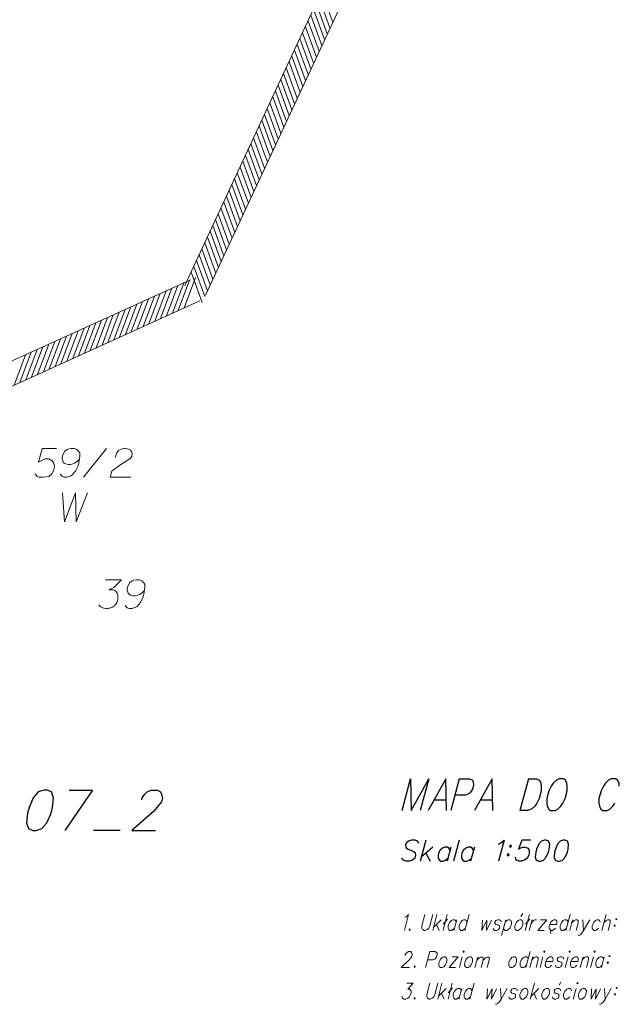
# Model space of a CAD drawing. Header units: metres. Extents: x 5555129 to 5556676, y 5635595 to 5636517.
# Tile 212 of 256: x 5556408 to 5556434, y 5635937 to 5635980. Entities that reach past the tile are written whole.
import ezdxf

# ---------------------------------------------------------------- set-up
doc = ezdxf.new("R2010")
doc.units = ezdxf.units.M
doc.header["$MEASUREMENT"] = 0
doc.linetypes.add('PRZER1-1', pattern=[2, 1, -1])
doc.layers.add('#RAMKA', color=7, linetype='Continuous', lineweight=18)
doc.layers.add('#zakres', color=7, linetype='Continuous', lineweight=18)
doc.layers.add('GESDZI_O', color=7, linetype='Continuous', lineweight=18, true_color=0x0a0909)
doc.layers.add('GESUZY_O', color=7, linetype='PRZER1-1', lineweight=18, true_color=0x008000)

# ---------------------------------------------------------------- blocks, each defined once
blk = doc.blocks.new('*U2049')
at = {"layer": '#RAMKA', "color": 7, "linetype": 'ByBlock', "lineweight": 18}
blk.add_line((5555311.408, 5636181.466), (5555311.223, 5636180.777), dxfattribs=at)
at = {"layer": '#RAMKA', "color": 7, "linetype": 'ByBlock', "lineweight": 18, "flags": 128}
blk.add_lwpolyline([(5555311.408, 5636181.466), (5555311.636, 5636181.466), (5555311.702, 5636181.433), (5555311.718, 5636181.401), (5555311.725, 5636181.336), (5555311.699, 5636181.238), (5555311.657, 5636181.173), (5555311.623, 5636181.14), (5555311.54, 5636181.108), (5555311.312, 5636181.108)], dxfattribs=at)
blk = doc.blocks.new('*U2050')
at = {"layer": '#RAMKA', "color": 7, "linetype": 'ByBlock', "lineweight": 18}
for p, q in [((5555312.644, 5636181.238), (5555312.247, 5636180.777)), ((5555312.371, 5636181.238), (5555312.644, 5636181.238)), ((5555312.247, 5636180.777), (5555312.521, 5636180.777))]:
    blk.add_line(p, q, dxfattribs=at)
blk = doc.blocks.new('*U2051')
at = {"layer": '#RAMKA', "color": 7, "linetype": 'ByBlock', "lineweight": 18}
blk.add_line((5555312.818, 5636181.238), (5555312.695, 5636180.777), dxfattribs=at)
at = {"layer": '#RAMKA', "color": 7, "linetype": 'ByBlock', "lineweight": 18, "flags": 128}
blk.add_lwpolyline([(5555312.855, 5636181.466), (5555312.871, 5636181.433), (5555312.904, 5636181.466), (5555312.888, 5636181.498), (5555312.855, 5636181.466)], dxfattribs=at)
blk = doc.blocks.new('*U2052')
at = {"layer": '#RAMKA', "color": 7, "linetype": 'ByBlock', "lineweight": 18}
blk.add_line((5555313.487, 5636181.227), (5555313.366, 5636180.777), dxfattribs=at)
at = {"layer": '#RAMKA', "color": 7, "linetype": 'ByBlock', "lineweight": 18, "flags": 128}
for points in [[(5555313.453, 5636181.1), (5555313.552, 5636181.196), (5555313.613, 5636181.227), (5555313.686, 5636181.227), (5555313.726, 5636181.196), (5555313.724, 5636181.1), (5555313.638, 5636180.777)], [(5555313.724, 5636181.1), (5555313.823, 5636181.196), (5555313.88, 5636181.227), (5555313.953, 5636181.227), (5555313.993, 5636181.196), (5555313.992, 5636181.1), (5555313.905, 5636180.777)]]:
    blk.add_lwpolyline(points, dxfattribs=at)
blk = doc.blocks.new('*U2053')
at = {"layer": '#RAMKA', "color": 7, "linetype": 'ByBlock', "lineweight": 18}
blk.add_line((5555315.764, 5636181.466), (5555315.58, 5636180.777), dxfattribs=at)
at = {"layer": '#RAMKA', "color": 7, "linetype": 'ByBlock', "lineweight": 18, "flags": 128}
blk.add_lwpolyline([(5555315.677, 5636181.14), (5555315.645, 5636181.206), (5555315.604, 5636181.238), (5555315.529, 5636181.238), (5555315.471, 5636181.206), (5555315.404, 5636181.14), (5555315.351, 5636181.037), (5555315.334, 5636180.972), (5555315.332, 5636180.875), (5555315.365, 5636180.809), (5555315.406, 5636180.777), (5555315.48, 5636180.777), (5555315.539, 5636180.809), (5555315.606, 5636180.875)], dxfattribs=at)
blk = doc.blocks.new('*U2054')
at = {"layer": '#RAMKA', "color": 7, "linetype": 'ByBlock', "lineweight": 18}
blk.add_line((5555315.877, 5636181.238), (5555315.754, 5636180.777), dxfattribs=at)
at = {"layer": '#RAMKA', "color": 7, "linetype": 'ByBlock', "lineweight": 18, "flags": 128}
blk.add_lwpolyline([(5555315.843, 5636181.108), (5555315.943, 5636181.206), (5555316.002, 5636181.238), (5555316.076, 5636181.238), (5555316.117, 5636181.206), (5555316.116, 5636181.108), (5555316.028, 5636180.777)], dxfattribs=at)
blk = doc.blocks.new('*U2055')
at = {"layer": '#RAMKA', "color": 7, "linetype": 'ByBlock', "lineweight": 18}
blk.add_line((5555316.325, 5636181.238), (5555316.202, 5636180.777), dxfattribs=at)
at = {"layer": '#RAMKA', "color": 7, "linetype": 'ByBlock', "lineweight": 18, "flags": 128}
blk.add_lwpolyline([(5555316.361, 5636181.466), (5555316.378, 5636181.433), (5555316.411, 5636181.466), (5555316.395, 5636181.498), (5555316.361, 5636181.466)], dxfattribs=at)
blk = doc.blocks.new('*U2056')
at = {"layer": '#RAMKA', "color": 7, "linetype": 'ByBlock', "lineweight": 18}
blk.add_line((5555317.42, 5636181.238), (5555317.296, 5636180.777), dxfattribs=at)
at = {"layer": '#RAMKA', "color": 7, "linetype": 'ByBlock', "lineweight": 18, "flags": 128}
blk.add_lwpolyline([(5555317.456, 5636181.466), (5555317.472, 5636181.433), (5555317.506, 5636181.466), (5555317.489, 5636181.498), (5555317.456, 5636181.466)], dxfattribs=at)
blk = doc.blocks.new('*U2057')
at = {"layer": '#RAMKA', "color": 7, "linetype": 'ByBlock', "lineweight": 18}
blk.add_line((5555318.066, 5636181.238), (5555317.943, 5636180.777), dxfattribs=at)
at = {"layer": '#RAMKA', "color": 7, "linetype": 'ByBlock', "lineweight": 18, "flags": 128}
blk.add_lwpolyline([(5555318.031, 5636181.108), (5555318.132, 5636181.206), (5555318.191, 5636181.238), (5555318.265, 5636181.238), (5555318.306, 5636181.206), (5555318.305, 5636181.108), (5555318.216, 5636180.777)], dxfattribs=at)
blk = doc.blocks.new('*U2058')
at = {"layer": '#RAMKA', "color": 7, "linetype": 'ByBlock', "lineweight": 18}
blk.add_line((5555318.514, 5636181.238), (5555318.39, 5636180.777), dxfattribs=at)
at = {"layer": '#RAMKA', "color": 7, "linetype": 'ByBlock', "lineweight": 18, "flags": 128}
blk.add_lwpolyline([(5555318.55, 5636181.466), (5555318.566, 5636181.433), (5555318.6, 5636181.466), (5555318.584, 5636181.498), (5555318.55, 5636181.466)], dxfattribs=at)
blk = doc.blocks.new('*U2059')
at = {"layer": '#RAMKA', "color": 7, "linetype": 'ByBlock', "lineweight": 18}
blk.add_line((5555318.987, 5636181.238), (5555318.863, 5636180.777), dxfattribs=at)
at = {"layer": '#RAMKA', "color": 7, "linetype": 'ByBlock', "lineweight": 18, "flags": 128}
blk.add_lwpolyline([(5555318.96, 5636181.14), (5555318.928, 5636181.206), (5555318.887, 5636181.238), (5555318.812, 5636181.238), (5555318.754, 5636181.206), (5555318.687, 5636181.14), (5555318.634, 5636181.037), (5555318.617, 5636180.972), (5555318.616, 5636180.875), (5555318.648, 5636180.809), (5555318.689, 5636180.777), (5555318.763, 5636180.777), (5555318.822, 5636180.809), (5555318.889, 5636180.875)], dxfattribs=at)
blk = doc.blocks.new('*U2060')
at = {"layer": '#RAMKA', "color": 7, "linetype": 'ByBlock', "lineweight": 18, "flags": 128}
for points in [[(5555319.226, 5636181.298), (5555319.193, 5636181.265), (5555319.209, 5636181.233), (5555319.243, 5636181.265), (5555319.226, 5636181.298)], [(5555319.151, 5636181.016), (5555319.117, 5636180.983), (5555319.133, 5636180.951), (5555319.167, 5636180.983), (5555319.151, 5636181.016)]]:
    blk.add_lwpolyline(points, dxfattribs=at)
blk = doc.blocks.new('*U2068')
at = {"layer": '#RAMKA', "color": 7, "linetype": 'ByBlock', "lineweight": 18}
for p, q in [((5555311.934, 5636180.093), (5555311.75, 5636179.404)), ((5555312.122, 5636179.865), (5555311.785, 5636179.534)), ((5555311.919, 5636179.664), (5555312.023, 5636179.404))]:
    blk.add_line(p, q, dxfattribs=at)
blk = doc.blocks.new('*U2069')
at = {"layer": '#RAMKA', "color": 7, "linetype": 'ByBlock', "lineweight": 18}
for p, q in [((5555312.382, 5636180.093), (5555312.197, 5636179.404)), ((5555312.397, 5636179.887), (5555312.205, 5636179.681))]:
    blk.add_line(p, q, dxfattribs=at)
blk = doc.blocks.new('*U2070')
at = {"layer": '#RAMKA', "color": 7, "linetype": 'ByBlock', "lineweight": 18}
blk.add_line((5555312.794, 5636179.865), (5555312.67, 5636179.404), dxfattribs=at)
at = {"layer": '#RAMKA', "color": 7, "linetype": 'ByBlock', "lineweight": 18, "flags": 128}
blk.add_lwpolyline([(5555312.767, 5636179.768), (5555312.735, 5636179.833), (5555312.694, 5636179.865), (5555312.62, 5636179.865), (5555312.561, 5636179.833), (5555312.494, 5636179.768), (5555312.441, 5636179.664), (5555312.424, 5636179.599), (5555312.423, 5636179.502), (5555312.455, 5636179.437), (5555312.496, 5636179.404), (5555312.571, 5636179.404), (5555312.629, 5636179.437), (5555312.696, 5636179.502)], dxfattribs=at)
blk = doc.blocks.new('*U2071')
at = {"layer": '#RAMKA', "color": 7, "linetype": 'ByBlock', "lineweight": 18}
blk.add_line((5555313.327, 5636180.093), (5555313.143, 5636179.404), dxfattribs=at)
at = {"layer": '#RAMKA', "color": 7, "linetype": 'ByBlock', "lineweight": 18, "flags": 128}
blk.add_lwpolyline([(5555313.24, 5636179.768), (5555313.208, 5636179.833), (5555313.167, 5636179.865), (5555313.092, 5636179.865), (5555313.034, 5636179.833), (5555312.966, 5636179.768), (5555312.914, 5636179.664), (5555312.896, 5636179.599), (5555312.895, 5636179.502), (5555312.927, 5636179.437), (5555312.969, 5636179.404), (5555313.043, 5636179.404), (5555313.102, 5636179.437), (5555313.169, 5636179.502)], dxfattribs=at)
blk = doc.blocks.new('*U2072')
at = {"layer": '#RAMKA', "color": 7, "linetype": 'ByBlock', "lineweight": 18}
blk.add_line((5555314.476, 5636179.865), (5555314.501, 5636179.404), dxfattribs=at)
at = {"layer": '#RAMKA', "color": 7, "linetype": 'ByBlock', "lineweight": 18, "flags": 128}
blk.add_lwpolyline([(5555314.774, 5636179.865), (5555314.501, 5636179.404), (5555314.417, 5636179.274), (5555314.35, 5636179.209), (5555314.291, 5636179.176), (5555314.266, 5636179.176)], dxfattribs=at)
blk = doc.blocks.new('*U2073')
at = {"layer": '#RAMKA', "color": 7, "linetype": 'ByBlock', "lineweight": 18}
for p, q in [((5555315.955, 5636180.093), (5555315.77, 5636179.404)), ((5555316.142, 5636179.865), (5555315.805, 5636179.534)), ((5555315.939, 5636179.664), (5555316.044, 5636179.404))]:
    blk.add_line(p, q, dxfattribs=at)
blk = doc.blocks.new('*U2074')
at = {"layer": '#RAMKA', "color": 7, "linetype": 'ByBlock', "lineweight": 18}
blk.add_line((5555317.028, 5636180.001), (5555317.104, 5636180.142), dxfattribs=at)
at = {"layer": '#RAMKA', "color": 7, "linetype": 'ByBlock', "lineweight": 18, "flags": 128}
blk.add_lwpolyline([(5555317.086, 5636179.768), (5555317.079, 5636179.833), (5555317.013, 5636179.865), (5555316.938, 5636179.865), (5555316.855, 5636179.833), (5555316.813, 5636179.768), (5555316.82, 5636179.702), (5555316.86, 5636179.664), (5555316.975, 5636179.632), (5555317.016, 5636179.599), (5555317.024, 5636179.534), (5555317.015, 5636179.502), (5555316.973, 5636179.437), (5555316.889, 5636179.404), (5555316.815, 5636179.404), (5555316.749, 5636179.437), (5555316.741, 5636179.502)], dxfattribs=at)
blk = doc.blocks.new('*U2075')
at = {"layer": '#RAMKA', "color": 7, "linetype": 'ByBlock', "lineweight": 18}
blk.add_line((5555317.763, 5636179.865), (5555317.64, 5636179.404), dxfattribs=at)
at = {"layer": '#RAMKA', "color": 7, "linetype": 'ByBlock', "lineweight": 18, "flags": 128}
blk.add_lwpolyline([(5555317.799, 5636180.093), (5555317.815, 5636180.061), (5555317.849, 5636180.093), (5555317.833, 5636180.126), (5555317.799, 5636180.093)], dxfattribs=at)
blk = doc.blocks.new('*U2076')
at = {"layer": '#RAMKA', "color": 7, "linetype": 'ByBlock', "lineweight": 18}
blk.add_line((5555318.998, 5636179.865), (5555319.023, 5636179.404), dxfattribs=at)
at = {"layer": '#RAMKA', "color": 7, "linetype": 'ByBlock', "lineweight": 18, "flags": 128}
blk.add_lwpolyline([(5555319.296, 5636179.865), (5555319.023, 5636179.404), (5555318.939, 5636179.274), (5555318.871, 5636179.209), (5555318.813, 5636179.176), (5555318.788, 5636179.176)], dxfattribs=at)
blk = doc.blocks.new('*U2077')
at = {"layer": '#RAMKA', "color": 7, "linetype": 'ByBlock', "lineweight": 18, "flags": 128}
for points in [[(5555319.536, 5636179.925), (5555319.502, 5636179.892), (5555319.518, 5636179.86), (5555319.552, 5636179.892), (5555319.536, 5636179.925)], [(5555319.46, 5636179.643), (5555319.427, 5636179.61), (5555319.443, 5636179.578), (5555319.476, 5636179.61), (5555319.46, 5636179.643)]]:
    blk.add_lwpolyline(points, dxfattribs=at)
blk = doc.blocks.new('*U2113')
at = {"layer": '#RAMKA', "color": 7, "linetype": 'ByBlock', "lineweight": 25}
blk.add_line((5555311.584, 5636188.052), (5555312.122, 5636188.052), dxfattribs=at)
at = {"layer": '#RAMKA', "color": 7, "linetype": 'ByBlock', "lineweight": 25, "flags": 128}
blk.add_lwpolyline([(5555312.13, 5636187.595), (5555312.1, 5636188.975), (5555311.332, 5636187.595)], dxfattribs=at)
blk = doc.blocks.new('*U2114')
at = {"layer": '#RAMKA', "color": 7, "linetype": 'ByBlock', "lineweight": 25}
blk.add_line((5555312.687, 5636188.975), (5555312.317, 5636187.595), dxfattribs=at)
at = {"layer": '#RAMKA', "color": 7, "linetype": 'ByBlock', "lineweight": 25, "flags": 128}
blk.add_lwpolyline([(5555312.687, 5636188.975), (5555313.135, 5636188.975), (5555313.264, 5636188.91), (5555313.295, 5636188.844), (5555313.309, 5636188.714), (5555313.257, 5636188.519), (5555313.173, 5636188.388), (5555313.107, 5636188.323), (5555312.943, 5636188.258), (5555312.495, 5636188.258)], dxfattribs=at)
blk = doc.blocks.new('*U2115')
at = {"layer": '#RAMKA', "color": 7, "linetype": 'ByBlock', "lineweight": 25}
blk.add_line((5555313.604, 5636188.052), (5555314.141, 5636188.052), dxfattribs=at)
at = {"layer": '#RAMKA', "color": 7, "linetype": 'ByBlock', "lineweight": 25, "flags": 128}
blk.add_lwpolyline([(5555314.149, 5636187.595), (5555314.12, 5636188.975), (5555313.351, 5636187.595)], dxfattribs=at)
blk = doc.blocks.new('*U2116')
at = {"layer": '#RAMKA', "color": 7, "linetype": 'ByBlock', "lineweight": 25}
blk.add_line((5555315.691, 5636188.975), (5555315.322, 5636187.595), dxfattribs=at)
at = {"layer": '#RAMKA', "color": 7, "linetype": 'ByBlock', "lineweight": 25, "flags": 128}
blk.add_lwpolyline([(5555315.691, 5636188.975), (5555316.042, 5636188.975), (5555316.171, 5636188.91), (5555316.234, 5636188.779), (5555316.248, 5636188.649), (5555316.244, 5636188.454), (5555316.154, 5636188.117), (5555316.053, 5636187.921), (5555315.969, 5636187.791), (5555315.836, 5636187.661), (5555315.672, 5636187.595), (5555315.322, 5636187.595)], dxfattribs=at)
blk = doc.blocks.new('*U2126')
at = {"layer": '#RAMKA', "color": 7, "linetype": 'ByBlock', "lineweight": 25}
for p, q in [((5555311.234, 5636186.312), (5555310.988, 5636185.393)), ((5555311.543, 5636186.008), (5555311.034, 5636185.567)), ((5555311.237, 5636185.74), (5555311.417, 5636185.393))]:
    blk.add_line(p, q, dxfattribs=at)
blk = doc.blocks.new('*U2127')
at = {"layer": '#RAMKA', "color": 7, "linetype": 'ByBlock', "lineweight": 25}
blk.add_line((5555312.325, 5636186.008), (5555312.16, 5636185.393), dxfattribs=at)
at = {"layer": '#RAMKA', "color": 7, "linetype": 'ByBlock', "lineweight": 25, "flags": 128}
blk.add_lwpolyline([(5555312.29, 5636185.878), (5555312.235, 5636185.965), (5555312.168, 5636186.008), (5555312.051, 5636186.008), (5555311.961, 5636185.965), (5555311.86, 5636185.878), (5555311.784, 5636185.74), (5555311.761, 5636185.653), (5555311.765, 5636185.523), (5555311.82, 5636185.436), (5555311.886, 5636185.393), (5555312.004, 5636185.393), (5555312.093, 5636185.436), (5555312.195, 5636185.523)], dxfattribs=at)
blk = doc.blocks.new('*U2128')
at = {"layer": '#RAMKA', "color": 7, "linetype": 'ByBlock', "lineweight": 25}
blk.add_line((5555313.341, 5636186.008), (5555313.176, 5636185.393), dxfattribs=at)
at = {"layer": '#RAMKA', "color": 7, "linetype": 'ByBlock', "lineweight": 25, "flags": 128}
blk.add_lwpolyline([(5555313.306, 5636185.878), (5555313.251, 5636185.965), (5555313.184, 5636186.008), (5555313.067, 5636186.008), (5555312.977, 5636185.965), (5555312.876, 5636185.878), (5555312.8, 5636185.74), (5555312.777, 5636185.653), (5555312.781, 5636185.523), (5555312.836, 5636185.436), (5555312.902, 5636185.393), (5555313.02, 5636185.393), (5555313.109, 5636185.436), (5555313.211, 5636185.523)], dxfattribs=at)
blk = doc.blocks.new('*U2129')
at = {"layer": '#RAMKA', "color": 7, "linetype": 'ByBlock', "lineweight": 25, "flags": 128}
for points in [[(5555314.925, 5636186.088), (5555314.874, 5636186.044), (5555314.902, 5636186.001), (5555314.953, 5636186.044), (5555314.925, 5636186.088)], [(5555314.824, 5636185.711), (5555314.774, 5636185.668), (5555314.801, 5636185.624), (5555314.852, 5636185.668), (5555314.824, 5636185.711)]]:
    blk.add_lwpolyline(points, dxfattribs=at)
blk = doc.blocks.new('*U2130')
at = {"layer": '#RAMKA', "color": 7, "linetype": 'ByBlock', "lineweight": 18}
for p, q in [((5555311.716, 5636183.077), (5555311.531, 5636182.388)), ((5555311.903, 5636182.849), (5555311.566, 5636182.518)), ((5555311.7, 5636182.648), (5555311.805, 5636182.388))]:
    blk.add_line(p, q, dxfattribs=at)
blk = doc.blocks.new('*U2131')
at = {"layer": '#RAMKA', "color": 7, "linetype": 'ByBlock', "lineweight": 18}
for p, q in [((5555312.164, 5636183.077), (5555311.979, 5636182.388)), ((5555312.179, 5636182.871), (5555311.987, 5636182.665))]:
    blk.add_line(p, q, dxfattribs=at)
blk = doc.blocks.new('*U2132')
at = {"layer": '#RAMKA', "color": 7, "linetype": 'ByBlock', "lineweight": 18}
blk.add_line((5555312.575, 5636182.849), (5555312.451, 5636182.388), dxfattribs=at)
at = {"layer": '#RAMKA', "color": 7, "linetype": 'ByBlock', "lineweight": 18, "flags": 128}
blk.add_lwpolyline([(5555312.549, 5636182.751), (5555312.517, 5636182.816), (5555312.476, 5636182.849), (5555312.401, 5636182.849), (5555312.342, 5636182.816), (5555312.275, 5636182.751), (5555312.223, 5636182.648), (5555312.205, 5636182.583), (5555312.204, 5636182.485), (5555312.236, 5636182.42), (5555312.277, 5636182.388), (5555312.352, 5636182.388), (5555312.41, 5636182.42), (5555312.478, 5636182.485)], dxfattribs=at)
blk = doc.blocks.new('*U2133')
at = {"layer": '#RAMKA', "color": 7, "linetype": 'ByBlock', "lineweight": 18}
blk.add_line((5555313.109, 5636183.077), (5555312.924, 5636182.388), dxfattribs=at)
at = {"layer": '#RAMKA', "color": 7, "linetype": 'ByBlock', "lineweight": 18, "flags": 128}
blk.add_lwpolyline([(5555313.021, 5636182.751), (5555312.989, 5636182.816), (5555312.948, 5636182.849), (5555312.874, 5636182.849), (5555312.815, 5636182.816), (5555312.748, 5636182.751), (5555312.695, 5636182.648), (5555312.678, 5636182.583), (5555312.677, 5636182.485), (5555312.709, 5636182.42), (5555312.75, 5636182.388), (5555312.825, 5636182.388), (5555312.883, 5636182.42), (5555312.95, 5636182.485)], dxfattribs=at)
blk = doc.blocks.new('*U2134')
at = {"layer": '#RAMKA', "color": 7, "linetype": 'ByBlock', "lineweight": 18}
blk.add_line((5555314.705, 5636182.849), (5555314.52, 5636182.16), dxfattribs=at)
at = {"layer": '#RAMKA', "color": 7, "linetype": 'ByBlock', "lineweight": 18, "flags": 128}
blk.add_lwpolyline([(5555314.679, 5636182.751), (5555314.746, 5636182.816), (5555314.804, 5636182.849), (5555314.879, 5636182.849), (5555314.92, 5636182.816), (5555314.952, 5636182.751), (5555314.95, 5636182.648), (5555314.932, 5636182.583), (5555314.881, 5636182.485), (5555314.814, 5636182.42), (5555314.755, 5636182.388), (5555314.681, 5636182.388), (5555314.64, 5636182.42), (5555314.608, 5636182.485)], dxfattribs=at)
blk = doc.blocks.new('*U2135')
at = {"layer": '#RAMKA', "color": 7, "linetype": 'ByBlock', "lineweight": 18}
blk.add_line((5555315.367, 5636182.985), (5555315.442, 5636183.126), dxfattribs=at)
at = {"layer": '#RAMKA', "color": 7, "linetype": 'ByBlock', "lineweight": 18, "flags": 128}
blk.add_lwpolyline([(5555315.302, 5636182.849), (5555315.243, 5636182.816), (5555315.176, 5636182.751), (5555315.124, 5636182.648), (5555315.106, 5636182.583), (5555315.105, 5636182.485), (5555315.137, 5636182.42), (5555315.178, 5636182.388), (5555315.253, 5636182.388), (5555315.311, 5636182.42), (5555315.379, 5636182.485), (5555315.43, 5636182.583), (5555315.447, 5636182.648), (5555315.45, 5636182.751), (5555315.418, 5636182.816), (5555315.377, 5636182.849), (5555315.302, 5636182.849)], dxfattribs=at)
blk = doc.blocks.new('*U2136')
at = {"layer": '#RAMKA', "color": 7, "linetype": 'ByBlock', "lineweight": 18}
for p, q in [((5555315.736, 5636183.077), (5555315.551, 5636182.388)), ((5555315.751, 5636182.871), (5555315.559, 5636182.665))]:
    blk.add_line(p, q, dxfattribs=at)
blk = doc.blocks.new('*U2137')
at = {"layer": '#RAMKA', "color": 7, "linetype": 'ByBlock', "lineweight": 18}
blk.add_line((5555315.849, 5636182.849), (5555315.726, 5636182.388), dxfattribs=at)
at = {"layer": '#RAMKA', "color": 7, "linetype": 'ByBlock', "lineweight": 18, "flags": 128}
blk.add_lwpolyline([(5555315.795, 5636182.648), (5555315.848, 5636182.751), (5555315.915, 5636182.816), (5555315.973, 5636182.849), (5555316.048, 5636182.849)], dxfattribs=at)
blk = doc.blocks.new('*U2138')
at = {"layer": '#RAMKA', "color": 7, "linetype": 'ByBlock', "lineweight": 18}
for p, q in [((5555316.496, 5636182.849), (5555316.099, 5636182.388)), ((5555316.222, 5636182.849), (5555316.496, 5636182.849)), ((5555316.099, 5636182.388), (5555316.372, 5636182.388))]:
    blk.add_line(p, q, dxfattribs=at)
blk = doc.blocks.new('*U2139')
at = {"layer": '#RAMKA', "color": 7, "linetype": 'ByBlock', "lineweight": 18}
for p, q in [((5555316.652, 5636182.317), (5555316.65, 5636182.279)), ((5555316.65, 5636182.279), (5555316.663, 5636182.252)), ((5555316.67, 5636182.355), (5555316.652, 5636182.317)), ((5555316.663, 5636182.252), (5555316.687, 5636182.247)), ((5555316.697, 5636182.377), (5555316.67, 5636182.355)), ((5555316.725, 5636182.388), (5555316.697, 5636182.377))]:
    blk.add_line(p, q, dxfattribs=at)
at = {"layer": '#RAMKA', "color": 7, "linetype": 'ByBlock', "lineweight": 18, "flags": 128}
blk.add_lwpolyline([(5555316.616, 5636182.648), (5555316.915, 5636182.648), (5555316.933, 5636182.719), (5555316.926, 5636182.784), (5555316.91, 5636182.816), (5555316.869, 5636182.849), (5555316.794, 5636182.849), (5555316.736, 5636182.816), (5555316.669, 5636182.751), (5555316.616, 5636182.648), (5555316.599, 5636182.583), (5555316.597, 5636182.485), (5555316.63, 5636182.42), (5555316.671, 5636182.388), (5555316.745, 5636182.388), (5555316.804, 5636182.42), (5555316.871, 5636182.485)], dxfattribs=at)
blk = doc.blocks.new('*U2140')
at = {"layer": '#RAMKA', "color": 7, "linetype": 'ByBlock', "lineweight": 18}
blk.add_line((5555317.502, 5636183.077), (5555317.317, 5636182.388), dxfattribs=at)
at = {"layer": '#RAMKA', "color": 7, "linetype": 'ByBlock', "lineweight": 18, "flags": 128}
blk.add_lwpolyline([(5555317.415, 5636182.751), (5555317.382, 5636182.816), (5555317.341, 5636182.849), (5555317.267, 5636182.849), (5555317.208, 5636182.816), (5555317.141, 5636182.751), (5555317.089, 5636182.648), (5555317.071, 5636182.583), (5555317.07, 5636182.485), (5555317.102, 5636182.42), (5555317.143, 5636182.388), (5555317.218, 5636182.388), (5555317.276, 5636182.42), (5555317.344, 5636182.485)], dxfattribs=at)
blk = doc.blocks.new('*U2141')
at = {"layer": '#RAMKA', "color": 7, "linetype": 'ByBlock', "lineweight": 18}
blk.add_line((5555317.615, 5636182.849), (5555317.491, 5636182.388), dxfattribs=at)
at = {"layer": '#RAMKA', "color": 7, "linetype": 'ByBlock', "lineweight": 18, "flags": 128}
blk.add_lwpolyline([(5555317.58, 5636182.719), (5555317.681, 5636182.816), (5555317.739, 5636182.849), (5555317.814, 5636182.849), (5555317.855, 5636182.816), (5555317.854, 5636182.719), (5555317.765, 5636182.388)], dxfattribs=at)
blk = doc.blocks.new('*U2142')
at = {"layer": '#RAMKA', "color": 7, "linetype": 'ByBlock', "lineweight": 18}
blk.add_line((5555318.063, 5636182.849), (5555318.088, 5636182.388), dxfattribs=at)
at = {"layer": '#RAMKA', "color": 7, "linetype": 'ByBlock', "lineweight": 18, "flags": 128}
blk.add_lwpolyline([(5555318.361, 5636182.849), (5555318.088, 5636182.388), (5555318.004, 5636182.258), (5555317.937, 5636182.193), (5555317.878, 5636182.16), (5555317.853, 5636182.16)], dxfattribs=at)
blk = doc.blocks.new('*U2143')
at = {"layer": '#RAMKA', "color": 7, "linetype": 'ByBlock', "lineweight": 18}
blk.add_line((5555319.073, 5636183.077), (5555318.888, 5636182.388), dxfattribs=at)
at = {"layer": '#RAMKA', "color": 7, "linetype": 'ByBlock', "lineweight": 18, "flags": 128}
blk.add_lwpolyline([(5555318.977, 5636182.719), (5555319.078, 5636182.816), (5555319.136, 5636182.849), (5555319.211, 5636182.849), (5555319.252, 5636182.816), (5555319.251, 5636182.719), (5555319.162, 5636182.388)], dxfattribs=at)
blk = doc.blocks.new('*U2144')
at = {"layer": '#RAMKA', "color": 7, "linetype": 'ByBlock', "lineweight": 18, "flags": 128}
for points in [[(5555319.525, 5636182.909), (5555319.492, 5636182.876), (5555319.508, 5636182.843), (5555319.542, 5636182.876), (5555319.525, 5636182.909)], [(5555319.45, 5636182.626), (5555319.416, 5636182.594), (5555319.432, 5636182.561), (5555319.466, 5636182.594), (5555319.45, 5636182.626)]]:
    blk.add_lwpolyline(points, dxfattribs=at)
blk = doc.blocks.new('*U2343')
at = {"layer": '#RAMKA', "color": 7, "linetype": 'ByBlock', "lineweight": 25}
for p, q in [((5555296.746, 5636188.485), (5555295.542, 5636186.73)), ((5555295.724, 5636188.485), (5555296.746, 5636188.485))]:
    blk.add_line(p, q, dxfattribs=at)

msp = doc.modelspace()

# ---------------------------------------------------------------- linework, layer by layer
at = {"layer": '#RAMKA', "color": 7, "linetype": 'Continuous', "lineweight": 25}
for p, q in [((5556412.51826, 5635945.03736), (5556411.35206, 5635945.03736)), ((5556427.2512, 5635944.61945), (5556427.00493, 5635943.70036))]:
    msp.add_line(p, q, dxfattribs=at)
at = {"layer": '#RAMKA', "color": 7, "linetype": 'Continuous', "lineweight": 25, "flags": 128}
for points in [[(5556424.77131, 5635945.90292), (5556425.14089, 5635947.28222), (5556425.1704, 5635945.90292), (5556425.93086, 5635947.28222), (5556425.56128, 5635945.90292)], [(5556431.59868, 5635947.28222), (5556431.4835, 5635947.21706), (5556431.34266, 5635947.08674), (5556431.25888, 5635946.95642), (5556431.15764, 5635946.76094), (5556431.06741, 5635946.4242), (5556431.06389, 5635946.22872), (5556431.07783, 5635946.0984), (5556431.14884, 5635945.96808), (5556431.2291, 5635945.90292), (5556431.42454, 5635945.90292), (5556431.53973, 5635945.96808), (5556431.67237, 5635946.0984), (5556431.75614, 5635946.22872), (5556431.85738, 5635946.4242), (5556431.94761, 5635946.76094), (5556431.95113, 5635946.95642), (5556431.93719, 5635947.08674), (5556431.87439, 5635947.21706), (5556431.79413, 5635947.28222), (5556431.59868, 5635947.28222)], [(5556434.21513, 5635946.95642), (5556434.20119, 5635947.08674), (5556434.13839, 5635947.21706), (5556434.05812, 5635947.28222), (5556433.86268, 5635947.28222), (5556433.7475, 5635947.21706), (5556433.61486, 5635947.08674), (5556433.52288, 5635946.95642), (5556433.42164, 5635946.76094), (5556433.33141, 5635946.4242), (5556433.32789, 5635946.22872), (5556433.35004, 5635946.0984), (5556433.41284, 5635945.96808), (5556433.4931, 5635945.90292), (5556433.68854, 5635945.90292), (5556433.80372, 5635945.96808), (5556433.93636, 5635946.0984), (5556434.02014, 5635946.22872)], [(5556409.18965, 5635946.79236), (5556408.95105, 5635946.70945), (5556408.73641, 5635946.4468), (5556408.55302, 5635946.03226), (5556408.48637, 5635945.78353), (5556408.44761, 5635945.36899), (5556408.52523, 5635945.12026), (5556408.7194, 5635945.03736), (5556408.86366, 5635945.03736), (5556409.10227, 5635945.12026), (5556409.3251, 5635945.36899), (5556409.50831, 5635945.78353), (5556409.57496, 5635946.03226), (5556409.6139, 5635946.4468), (5556409.52809, 5635946.70945), (5556409.33391, 5635946.79236), (5556409.18965, 5635946.79236)], [(5556413.45075, 5635946.36389), (5556413.47296, 5635946.4468), (5556413.58952, 5635946.61261), (5556413.6876, 5635946.70945), (5556413.85408, 5635946.79236), (5556414.1426, 5635946.79236), (5556414.26464, 5635946.70945), (5556414.31083, 5635946.61261), (5556414.35064, 5635946.4468), (5556414.30621, 5635946.28098), (5556414.17753, 5635946.11516), (5556413.96663, 5635945.86644), (5556413.02317, 5635945.03736), (5556414.04511, 5635945.03736)], [(5556425.49689, 5635944.4892), (5556425.44201, 5635944.57604), (5556425.33641, 5635944.61945), (5556425.1801, 5635944.61945), (5556425.05123, 5635944.57604), (5556424.94325, 5635944.4892), (5556424.91998, 5635944.40236), (5556424.93579, 5635944.31552), (5556424.96979, 5635944.2721), (5556425.03632, 5635944.22868), (5556425.24751, 5635944.14184), (5556425.31208, 5635944.09113), (5556425.33952, 5635944.04771), (5556425.35533, 5635943.96087), (5556425.32043, 5635943.83062), (5556425.219, 5635943.74378), (5556425.09014, 5635943.70036), (5556424.93383, 5635943.70036), (5556424.82823, 5635943.74378), (5556424.76678, 5635943.83062)], [(5556428.96119, 5635944.43849), (5556429.05293, 5635944.4892), (5556429.20507, 5635944.61945), (5556428.9588, 5635943.70036)], [(5556430.37082, 5635944.61945), (5556429.98005, 5635944.61945), (5556429.83431, 5635944.22139), (5556429.88502, 5635944.26481), (5556430.01389, 5635944.30823), (5556430.13112, 5635944.30823), (5556430.23672, 5635944.26481), (5556430.29817, 5635944.17797), (5556430.30234, 5635944.04771), (5556430.27908, 5635943.96087), (5556430.2051, 5635943.83062), (5556430.09711, 5635943.74378), (5556429.96824, 5635943.70036), (5556429.85101, 5635943.70036), (5556429.74541, 5635943.74378), (5556429.71797, 5635943.7872), (5556429.70216, 5635943.87403)], [(5556430.95708, 5635944.61945), (5556430.82822, 5635944.57604), (5556430.71321, 5635944.43849), (5556430.61586, 5635944.22139), (5556430.58096, 5635944.09113), (5556430.56196, 5635943.87403), (5556430.60522, 5635943.74378), (5556430.71081, 5635943.70036), (5556430.78897, 5635943.70036), (5556430.91783, 5635943.74378), (5556431.03735, 5635943.87403), (5556431.1346, 5635944.09113), (5556431.1695, 5635944.22139), (5556431.1886, 5635944.43849), (5556431.14084, 5635944.57604), (5556431.03524, 5635944.61945), (5556430.95708, 5635944.61945)], [(5556431.77771, 5635944.61945), (5556431.64884, 5635944.57604), (5556431.53383, 5635944.43849), (5556431.43648, 5635944.22139), (5556431.40158, 5635944.09113), (5556431.38259, 5635943.87403), (5556431.42584, 5635943.74378), (5556431.53144, 5635943.70036), (5556431.60959, 5635943.70036), (5556431.73846, 5635943.74378), (5556431.85798, 5635943.87403), (5556431.95523, 5635944.09113), (5556431.99013, 5635944.22139), (5556432.00922, 5635944.43849), (5556431.96146, 5635944.57604), (5556431.85586, 5635944.61945), (5556431.77771, 5635944.61945)]]:
    msp.add_lwpolyline(points, dxfattribs=at)
at = {"layer": '#RAMKA', "color": 7, "linetype": 'Continuous', "lineweight": 18, "flags": 128}
for points in [[(5556424.89542, 5635941.24856), (5556424.95535, 5635941.28658), (5556425.05613, 5635941.38423), (5556424.87151, 5635940.69523)], [(5556425.76085, 5635941.38423), (5556425.62856, 5635940.89052), (5556425.62727, 5635940.79288), (5556425.66375, 5635940.72778), (5556425.72965, 5635940.69523), (5556425.77939, 5635940.69523), (5556425.86273, 5635940.72778), (5556425.92992, 5635940.79288), (5556425.98095, 5635940.89052), (5556426.11324, 5635941.38423)], [(5556428.26298, 5635941.1457), (5556428.2435, 5635940.69523), (5556428.46145, 5635941.1457), (5556428.43792, 5635940.69523), (5556428.6558, 5635941.1457)], [(5556429.07622, 5635941.05874), (5556429.06879, 5635941.12383), (5556429.00289, 5635941.15638), (5556428.92827, 5635941.15638), (5556428.84494, 5635941.12383), (5556428.80262, 5635941.05874), (5556428.81005, 5635940.99364), (5556428.84961, 5635940.95562), (5556428.96525, 5635940.92307), (5556429.00627, 5635940.89052), (5556429.0137, 5635940.82543), (5556429.00498, 5635940.79288), (5556428.96267, 5635940.72778), (5556428.87933, 5635940.69523), (5556428.80471, 5635940.69523), (5556428.73881, 5635940.72778), (5556428.73138, 5635940.79288)], [(5556433.38334, 5635941.05874), (5556433.35104, 5635941.12383), (5556433.31001, 5635941.15638), (5556433.23539, 5635941.15638), (5556433.17693, 5635941.12383), (5556433.10974, 5635941.05874), (5556433.05724, 5635940.95562), (5556433.0398, 5635940.89052), (5556433.0385, 5635940.79288), (5556433.07081, 5635940.72778), (5556433.11183, 5635940.69523), (5556433.18645, 5635940.69523), (5556433.24491, 5635940.72778), (5556433.3121, 5635940.79288)], [(5556425.10869, 5635940.76033), (5556425.0751, 5635940.72778), (5556425.09125, 5635940.69523), (5556425.12485, 5635940.72778), (5556425.10869, 5635940.76033)], [(5556424.90211, 5635939.60516), (5556424.91083, 5635939.63771), (5556424.95315, 5635939.70281), (5556424.98821, 5635939.74082), (5556425.04667, 5635939.77337), (5556425.14616, 5635939.77337), (5556425.18719, 5635939.74082), (5556425.20187, 5635939.70281), (5556425.21348, 5635939.63771), (5556425.19604, 5635939.57261), (5556425.14955, 5635939.50751), (5556425.07364, 5635939.40986), (5556424.7377, 5635939.08437), (5556425.09009, 5635939.08437)], [(5556426.56924, 5635939.54553), (5556426.51077, 5635939.51298), (5556426.44358, 5635939.44788), (5556426.39108, 5635939.34477), (5556426.37364, 5635939.27967), (5556426.37235, 5635939.18202), (5556426.40465, 5635939.11692), (5556426.44567, 5635939.08437), (5556426.52029, 5635939.08437), (5556426.57876, 5635939.11692), (5556426.64594, 5635939.18202), (5556426.69698, 5635939.27967), (5556426.71442, 5635939.34477), (5556426.71718, 5635939.44788), (5556426.68488, 5635939.51298), (5556426.64386, 5635939.54553), (5556426.56924, 5635939.54553)], [(5556427.6885, 5635939.54553), (5556427.63003, 5635939.51298), (5556427.56285, 5635939.44788), (5556427.51034, 5635939.34477), (5556427.4929, 5635939.27967), (5556427.49161, 5635939.18202), (5556427.52391, 5635939.11692), (5556427.56493, 5635939.08437), (5556427.63955, 5635939.08437), (5556427.69802, 5635939.11692), (5556427.76521, 5635939.18202), (5556427.81624, 5635939.27967), (5556427.83369, 5635939.34477), (5556427.83644, 5635939.44788), (5556427.80414, 5635939.51298), (5556427.76312, 5635939.54553), (5556427.6885, 5635939.54553)], [(5556429.60336, 5635939.54553), (5556429.54489, 5635939.51298), (5556429.47771, 5635939.44788), (5556429.4252, 5635939.34477), (5556429.40776, 5635939.27967), (5556429.40647, 5635939.18202), (5556429.43877, 5635939.11692), (5556429.4798, 5635939.08437), (5556429.55441, 5635939.08437), (5556429.61288, 5635939.11692), (5556429.68007, 5635939.18202), (5556429.7311, 5635939.27967), (5556429.74855, 5635939.34477), (5556429.7513, 5635939.44788), (5556429.719, 5635939.51298), (5556429.67798, 5635939.54553), (5556429.60336, 5635939.54553)], [(5556431.01704, 5635939.34477), (5556431.31551, 5635939.34477), (5556431.33442, 5635939.41533), (5556431.32699, 5635939.48043), (5556431.31084, 5635939.51298), (5556431.26982, 5635939.54553), (5556431.1952, 5635939.54553), (5556431.13673, 5635939.51298), (5556431.06955, 5635939.44788), (5556431.01704, 5635939.34477), (5556430.9996, 5635939.27967), (5556430.99831, 5635939.18202), (5556431.03061, 5635939.11692), (5556431.07164, 5635939.08437), (5556431.14625, 5635939.08437), (5556431.20472, 5635939.11692), (5556431.27191, 5635939.18202)], [(5556431.79085, 5635939.44788), (5556431.78342, 5635939.51298), (5556431.71752, 5635939.54553), (5556431.64291, 5635939.54553), (5556431.55957, 5635939.51298), (5556431.51725, 5635939.44788), (5556431.52468, 5635939.38278), (5556431.56424, 5635939.34477), (5556431.67988, 5635939.31222), (5556431.7209, 5635939.27967), (5556431.72833, 5635939.21457), (5556431.71961, 5635939.18202), (5556431.6773, 5635939.11692), (5556431.59396, 5635939.08437), (5556431.51934, 5635939.08437), (5556431.45344, 5635939.11692), (5556431.44601, 5635939.18202)], [(5556432.11143, 5635939.34477), (5556432.4099, 5635939.34477), (5556432.42881, 5635939.41533), (5556432.42138, 5635939.48043), (5556432.40523, 5635939.51298), (5556432.36421, 5635939.54553), (5556432.28959, 5635939.54553), (5556432.23112, 5635939.51298), (5556432.16394, 5635939.44788), (5556432.11143, 5635939.34477), (5556432.09399, 5635939.27967), (5556432.0927, 5635939.18202), (5556432.125, 5635939.11692), (5556432.16602, 5635939.08437), (5556432.24064, 5635939.08437), (5556432.29911, 5635939.11692), (5556432.3663, 5635939.18202)], [(5556425.32727, 5635939.14947), (5556425.29368, 5635939.11692), (5556425.30983, 5635939.08437), (5556425.34342, 5635939.11692), (5556425.32727, 5635939.14947)], [(5556424.97206, 5635938.40051), (5556425.24983, 5635938.40051), (5556425.02518, 5635938.13465), (5556425.0998, 5635938.13465), (5556425.14082, 5635938.1021), (5556425.16115, 5635938.06955), (5556425.15986, 5635937.9719), (5556425.14242, 5635937.90681), (5556425.09138, 5635937.80916), (5556425.02002, 5635937.74406), (5556424.93668, 5635937.71151), (5556424.86206, 5635937.71151), (5556424.79616, 5635937.74406), (5556424.78001, 5635937.77661), (5556424.77258, 5635937.84171)], [(5556425.97943, 5635938.40051), (5556425.84714, 5635937.90681), (5556425.84585, 5635937.80916), (5556425.88233, 5635937.74406), (5556425.94822, 5635937.71151), (5556425.99797, 5635937.71151), (5556426.08131, 5635937.74406), (5556426.14849, 5635937.80916), (5556426.19953, 5635937.90681), (5556426.33182, 5635938.40051)], [(5556428.48156, 5635938.16198), (5556428.46208, 5635937.71151), (5556428.68002, 5635938.16198), (5556428.6565, 5635937.71151), (5556428.87438, 5635938.16198)], [(5556429.76737, 5635938.07502), (5556429.75994, 5635938.14012), (5556429.69405, 5635938.17266), (5556429.61943, 5635938.17266), (5556429.53609, 5635938.14012), (5556429.49377, 5635938.07502), (5556429.5012, 5635938.00992), (5556429.54076, 5635937.9719), (5556429.6564, 5635937.93935), (5556429.69743, 5635937.90681), (5556429.70486, 5635937.84171), (5556429.69613, 5635937.80916), (5556429.65382, 5635937.74406), (5556429.57048, 5635937.71151), (5556429.49586, 5635937.71151), (5556429.42997, 5635937.74406), (5556429.42254, 5635937.80916)], [(5556430.09201, 5635938.17266), (5556430.03354, 5635938.14012), (5556429.96635, 5635938.07502), (5556429.91385, 5635937.9719), (5556429.89641, 5635937.90681), (5556429.89511, 5635937.80916), (5556429.92742, 5635937.74406), (5556429.96844, 5635937.71151), (5556430.04306, 5635937.71151), (5556430.10152, 5635937.74406), (5556430.16871, 5635937.80916), (5556430.21975, 5635937.90681), (5556430.23719, 5635937.9719), (5556430.23995, 5635938.07502), (5556430.20765, 5635938.14012), (5556430.16662, 5635938.17266), (5556430.09201, 5635938.17266)], [(5556431.03716, 5635938.17266), (5556430.97869, 5635938.14012), (5556430.91151, 5635938.07502), (5556430.859, 5635937.9719), (5556430.84156, 5635937.90681), (5556430.84027, 5635937.80916), (5556430.87257, 5635937.74406), (5556430.9136, 5635937.71151), (5556430.98821, 5635937.71151), (5556431.04668, 5635937.74406), (5556431.11387, 5635937.80916), (5556431.1649, 5635937.90681), (5556431.18235, 5635937.9719), (5556431.1851, 5635938.07502), (5556431.1528, 5635938.14012), (5556431.11178, 5635938.17266), (5556431.03716, 5635938.17266)], [(5556432.13444, 5635938.07502), (5556432.10213, 5635938.14012), (5556432.06111, 5635938.17266), (5556431.98649, 5635938.17266), (5556431.92803, 5635938.14012), (5556431.86084, 5635938.07502), (5556431.80834, 5635937.9719), (5556431.79089, 5635937.90681), (5556431.7896, 5635937.80916), (5556431.8219, 5635937.74406), (5556431.86293, 5635937.71151), (5556431.93755, 5635937.71151), (5556431.99601, 5635937.74406), (5556432.0632, 5635937.80916)], [(5556432.63311, 5635938.17266), (5556432.57465, 5635938.14012), (5556432.50746, 5635938.07502), (5556432.45496, 5635937.9719), (5556432.43751, 5635937.90681), (5556432.43622, 5635937.80916), (5556432.46852, 5635937.74406), (5556432.50955, 5635937.71151), (5556432.58417, 5635937.71151), (5556432.64263, 5635937.74406), (5556432.70982, 5635937.80916), (5556432.76086, 5635937.90681), (5556432.7783, 5635937.9719), (5556432.78106, 5635938.07502), (5556432.74876, 5635938.14012), (5556432.70773, 5635938.17266), (5556432.63311, 5635938.17266)], [(5556433.00334, 5635938.16198), (5556432.98386, 5635937.71151), (5556433.20181, 5635938.16198), (5556433.17828, 5635937.71151), (5556433.39616, 5635938.16198)], [(5556425.32727, 5635937.77661), (5556425.29368, 5635937.74406), (5556425.30983, 5635937.71151), (5556425.34342, 5635937.74406), (5556425.32727, 5635937.77661)]]:
    msp.add_lwpolyline(points, dxfattribs=at)
at = {"layer": '#zakres', "color": 134, "linetype": 'Continuous', "lineweight": 18}
for p, q in [((5556415.32421, 5635968.71485), (5556432.61835, 5636005.81867)), ((5556416.23059, 5635968.29238), (5556433.52473, 5636005.3962)), ((5556421.75399, 5635980.1545), (5556421.27494, 5635981.46999)), ((5556421.6357, 5635979.90072), (5556421.15665, 5635981.2162)), ((5556421.39912, 5635979.39314), (5556420.92007, 5635980.70863)), ((5556421.51741, 5635979.64693), (5556421.03836, 5635980.96242)), ((5556421.16254, 5635978.88557), (5556420.68349, 5635980.20106)), ((5556421.28083, 5635979.13936), (5556420.80178, 5635980.45485)), ((5556421.04425, 5635978.63178), (5556420.5652, 5635979.94727)), ((5556420.80767, 5635978.12421), (5556420.32862, 5635979.4397)), ((5556420.92596, 5635978.378), (5556420.44691, 5635979.69349)), ((5556420.57109, 5635977.61664), (5556420.09204, 5635978.93213)), ((5556420.68938, 5635977.87043), (5556420.21033, 5635979.18591)), ((5556420.4528, 5635977.36285), (5556419.97375, 5635978.67834)), ((5556420.21622, 5635976.85528), (5556419.73717, 5635978.17077)), ((5556420.33451, 5635977.10907), (5556419.85546, 5635978.42456)), ((5556419.97964, 5635976.34771), (5556419.50059, 5635977.6632)), ((5556420.09793, 5635976.60149), (5556419.61888, 5635977.91698)), ((5556419.86135, 5635976.09392), (5556419.3823, 5635977.40941)), ((5556419.62477, 5635975.58635), (5556419.14572, 5635976.90184)), ((5556419.74306, 5635975.84014), (5556419.26401, 5635977.15562)), ((5556419.38819, 5635975.07878), (5556418.90914, 5635976.39427)), ((5556419.50648, 5635975.33256), (5556419.02743, 5635976.64805)), ((5556419.15161, 5635974.57121), (5556418.67256, 5635975.88669)), ((5556419.2699, 5635974.82499), (5556418.79085, 5635976.14048)), ((5556419.03332, 5635974.31742), (5556418.55427, 5635975.63291)), ((5556418.79674, 5635973.80985), (5556418.31769, 5635975.12533)), ((5556418.91503, 5635974.06363), (5556418.43598, 5635975.37912)), ((5556418.56016, 5635973.30227), (5556418.08111, 5635974.61776)), ((5556418.67845, 5635973.55606), (5556418.1994, 5635974.87155)), ((5556418.44187, 5635973.04849), (5556417.96282, 5635974.36398)), ((5556418.20529, 5635972.54092), (5556417.72624, 5635973.8564)), ((5556418.32358, 5635972.7947), (5556417.84453, 5635974.11019)), ((5556417.96871, 5635972.03334), (5556417.48966, 5635973.34883)), ((5556418.087, 5635972.28713), (5556417.60795, 5635973.60262)), ((5556417.85042, 5635971.77956), (5556417.37137, 5635973.09505)), ((5556417.61384, 5635971.27198), (5556417.13479, 5635972.58747)), ((5556417.73213, 5635971.52577), (5556417.25308, 5635972.84126)), ((5556417.37726, 5635970.76441), (5556416.89821, 5635972.0799)), ((5556417.49555, 5635971.0182), (5556417.0165, 5635972.33369)), ((5556417.25897, 5635970.51063), (5556416.77992, 5635971.82611)), ((5556417.02239, 5635970.00305), (5556416.54334, 5635971.31854)), ((5556417.14068, 5635970.25684), (5556416.66163, 5635971.57233)), ((5556416.78581, 5635969.49548), (5556416.30676, 5635970.81097)), ((5556416.9041, 5635969.74927), (5556416.42505, 5635971.06476)), ((5556416.66752, 5635969.24169), (5556416.18847, 5635970.55718)), ((5556416.43094, 5635968.73412), (5556415.95189, 5635970.04961)), ((5556416.54923, 5635968.98791), (5556416.07018, 5635970.3034)), ((5556416.19436, 5635968.22655), (5556415.71531, 5635969.54204)), ((5556416.31265, 5635968.48034), (5556415.8336, 5635969.79582)), ((5556415.29463, 5635967.74076), (5556415.78666, 5635969.05145)), ((5556416.07607, 5635967.97276), (5556415.59702, 5635969.28825)), ((5556400.1648, 5635961.96269), (5556415.57065, 5635968.95887)), ((5556414.52981, 5635967.39343), (5556415.02184, 5635968.70412)), ((5556414.78475, 5635967.50921), (5556415.27678, 5635968.81989)), ((5556415.03969, 5635967.62498), (5556415.53172, 5635968.93567)), ((5556413.51003, 5635966.93033), (5556414.00206, 5635968.24102)), ((5556413.76498, 5635967.0461), (5556414.25701, 5635968.35679)), ((5556414.01992, 5635967.16188), (5556414.51195, 5635968.47257)), ((5556414.27486, 5635967.27765), (5556414.76689, 5635968.58834)), ((5556400.57828, 5635961.05218), (5556415.98414, 5635968.04836)), ((5556412.49026, 5635966.46722), (5556412.98229, 5635967.77791)), ((5556412.7452, 5635966.583), (5556413.23723, 5635967.89369)), ((5556413.00015, 5635966.69877), (5556413.49218, 5635968.00946)), ((5556413.25509, 5635966.81455), (5556413.74712, 5635968.12524)), ((5556411.72543, 5635966.11989), (5556412.21746, 5635967.43058)), ((5556411.98038, 5635966.23567), (5556412.47241, 5635967.54636)), ((5556412.23532, 5635966.35145), (5556412.72735, 5635967.66214)), ((5556410.70566, 5635965.65679), (5556411.19769, 5635966.96748)), ((5556410.9606, 5635965.77257), (5556411.45263, 5635967.08326)), ((5556411.21555, 5635965.88834), (5556411.70758, 5635967.19903)), ((5556411.47049, 5635966.00412), (5556411.96252, 5635967.31481)), ((5556409.68589, 5635965.19369), (5556410.17792, 5635966.50438)), ((5556409.94083, 5635965.30946), (5556410.43286, 5635966.62015)), ((5556410.19577, 5635965.42524), (5556410.6878, 5635966.73593)), ((5556410.45072, 5635965.54101), (5556410.94275, 5635966.8517)), ((5556408.66612, 5635964.73058), (5556409.15815, 5635966.04127)), ((5556408.92106, 5635964.84636), (5556409.41309, 5635966.15705)), ((5556409.176, 5635964.96213), (5556409.66803, 5635966.27282)), ((5556409.43095, 5635965.07791), (5556409.92298, 5635966.3886)), ((5556407.90129, 5635964.38325), (5556408.39332, 5635965.69394)), ((5556408.15623, 5635964.49903), (5556408.64826, 5635965.80972)), ((5556408.41117, 5635964.61481), (5556408.9032, 5635965.9255))]:
    msp.add_line(p, q, dxfattribs=at)
at = {"layer": 'GESDZI_O', "color": 96, "linetype": 'Continuous', "lineweight": 18}
msp.add_line((5556410.92257, 5635960.37931), (5556411.91668, 5635961.62931), dxfattribs=at)
at = {"layer": 'GESDZI_O', "color": 96, "linetype": 'Continuous', "lineweight": 18, "flags": 128}
for points in [[(5556409.74169, 5635961.62931), (5556409.12157, 5635961.62931), (5556408.9641, 5635961.03879), (5556409.24959, 5635961.18634), (5556409.41683, 5635961.18634), (5556409.55461, 5635961.09784), (5556409.63335, 5635960.99942), (5556409.65303, 5635960.83204), (5556409.62358, 5635960.6648), (5556409.54485, 5635960.52701), (5556409.40706, 5635960.41867), (5556409.17086, 5635960.37931), (5556408.9937, 5635960.37931), (5556408.90505, 5635960.41867), (5556408.82631, 5635960.52701)], [(5556409.90892, 5635960.51709), (5556409.98766, 5635960.40891), (5556410.07631, 5635960.37931), (5556410.2141, 5635960.37931), (5556410.31252, 5635960.41867), (5556410.37157, 5635960.43836), (5556410.4207, 5635960.46796), (5556410.57817, 5635960.64511), (5556410.68651, 5635960.88132), (5556410.71596, 5635961.00919), (5556410.75533, 5635961.29468), (5556410.75533, 5635961.44223), (5556410.71596, 5635961.50129), (5556410.63723, 5635961.58002), (5556410.60778, 5635961.5997), (5556410.50936, 5635961.62931), (5556410.38134, 5635961.62931), (5556410.28292, 5635961.60962), (5556410.2141, 5635961.58994), (5556410.11568, 5635961.5112), (5556410.01726, 5635961.35373), (5556409.98766, 5635961.25531), (5556409.98766, 5635961.17658), (5556410.03694, 5635961.04856), (5556410.07631, 5635960.99942), (5556410.14513, 5635960.96006), (5556410.26323, 5635960.93045), (5556410.35189, 5635960.93045), (5556410.46007, 5635960.96006), (5556410.52904, 5635960.98951), (5556410.64714, 5635961.06824), (5556410.7062, 5635961.11753), (5556410.73564, 5635961.14698)], [(5556412.31035, 5635961.23563), (5556412.35949, 5635961.42255), (5556412.43822, 5635961.54065), (5556412.52687, 5635961.58994), (5556412.61538, 5635961.61939), (5556412.68434, 5635961.62931), (5556412.73348, 5635961.62931), (5556412.82213, 5635961.61939), (5556412.88118, 5635961.5997), (5556412.91063, 5635961.58994), (5556412.96968, 5635961.56034), (5556412.99929, 5635961.52097), (5556413.01897, 5635961.4816), (5556413.02874, 5635961.45215), (5556413.03865, 5635961.41278), (5556413.03865, 5635961.3635), (5556413.02874, 5635961.31437), (5556413.01897, 5635961.28476), (5556412.99929, 5635961.2454), (5556412.96968, 5635961.20603), (5556412.94023, 5635961.17658), (5556412.53664, 5635960.93045), (5556412.15288, 5635960.64511), (5556412.08391, 5635960.37931), (5556412.9796, 5635960.37931)], [(5556411.87883, 5635955.92675), (5556412.56776, 5635955.92675), (5556412.2429, 5635955.59212), (5556412.02638, 5635955.48379), (5556412.20353, 5635955.48379), (5556412.2429, 5635955.47402), (5556412.26259, 5635955.4641), (5556412.28227, 5635955.45434), (5556412.30195, 5635955.44442), (5556412.34132, 5635955.41497), (5556412.361, 5635955.38537), (5556412.38069, 5635955.35592), (5556412.39061, 5635955.32632), (5556412.41029, 5635955.2575), (5556412.42006, 5635955.19845), (5556412.42006, 5635955.16885), (5556412.42006, 5635955.12948), (5556412.41029, 5635955.07043), (5556412.40037, 5635955.03106), (5556412.39061, 5635954.99169), (5556412.38069, 5635954.96224), (5556412.37092, 5635954.94256), (5556412.361, 5635954.92287), (5556412.35124, 5635954.90319), (5556412.33156, 5635954.87359), (5556412.30195, 5635954.83422), (5556412.2725, 5635954.80477), (5556412.25282, 5635954.78509), (5556412.22322, 5635954.7654), (5556412.19377, 5635954.74572), (5556412.1544, 5635954.72604), (5556412.13472, 5635954.71612), (5556412.06575, 5635954.69643), (5556412.0067, 5635954.68667), (5556411.96733, 5635954.67675), (5556411.89851, 5635954.67675), (5556411.81978, 5635954.68667), (5556411.79017, 5635954.69643), (5556411.76072, 5635954.70635), (5556411.73112, 5635954.71612), (5556411.70167, 5635954.7358), (5556411.67207, 5635954.75548), (5556411.62294, 5635954.79485), (5556411.59334, 5635954.83422)], [(5556412.735, 5635954.81454), (5556412.81373, 5635954.70635), (5556412.90239, 5635954.67675), (5556413.04017, 5635954.67675), (5556413.13859, 5635954.71612), (5556413.19764, 5635954.7358), (5556413.24678, 5635954.7654), (5556413.40425, 5635954.94256), (5556413.51259, 5635955.17876), (5556413.54203, 5635955.30663), (5556413.5814, 5635955.59212), (5556413.5814, 5635955.73968), (5556413.54203, 5635955.79873), (5556413.4633, 5635955.87746), (5556413.43385, 5635955.89715), (5556413.33543, 5635955.92675), (5556413.20741, 5635955.92675), (5556413.10899, 5635955.90707), (5556413.04017, 5635955.88738), (5556412.94175, 5635955.80865), (5556412.84334, 5635955.65118), (5556412.81373, 5635955.55276), (5556412.81373, 5635955.47402), (5556412.86302, 5635955.346), (5556412.90239, 5635955.29687), (5556412.9712, 5635955.2575), (5556413.08931, 5635955.2279), (5556413.17796, 5635955.2279), (5556413.28615, 5635955.2575), (5556413.35511, 5635955.28695), (5556413.47322, 5635955.36568), (5556413.53227, 5635955.41497), (5556413.56172, 5635955.44442)]]:
    msp.add_lwpolyline(points, dxfattribs=at)
at = {"layer": 'GESUZY_O', "color": 96, "linetype": 'Continuous', "lineweight": 18, "true_color": 0x008000, "flags": 128}
msp.add_lwpolyline([(5556410.00912, 5635959.69696), (5556410.08785, 5635958.44696), (5556410.57018, 5635959.69696), (5556410.59963, 5635958.44696), (5556411.09173, 5635959.69696)], dxfattribs=at)

# ---------------------------------------------------------------- block references
at = {"layer": '#RAMKA', "color": 7, "linetype": 'Continuous', "lineweight": 25}
for name in ['*U2113', '*U2114', '*U2115', '*U2116', '*U2343', '*U2126', '*U2127', '*U2128', '*U2129']:
    msp.add_blockref(name, (1114.57154, -241.69257), dxfattribs=at)
at = {"layer": '#RAMKA', "color": 7, "linetype": 'Continuous', "lineweight": 18}
for name in ['*U2130', '*U2131', '*U2133', '*U2135', '*U2136', '*U2140', '*U2143', '*U2132', '*U2134', '*U2137', '*U2138', '*U2139', '*U2141', '*U2142', '*U2144', '*U2049', '*U2050', '*U2051', '*U2052', '*U2053', '*U2054', '*U2055', '*U2056', '*U2057', '*U2058', '*U2059', '*U2060', '*U2068', '*U2069', '*U2071', '*U2073', '*U2074', '*U2075', '*U2077', '*U2070', '*U2072', '*U2076']:
    msp.add_blockref(name, (1114.57154, -241.69257), dxfattribs=at)

doc.saveas('drawing.dxf')
